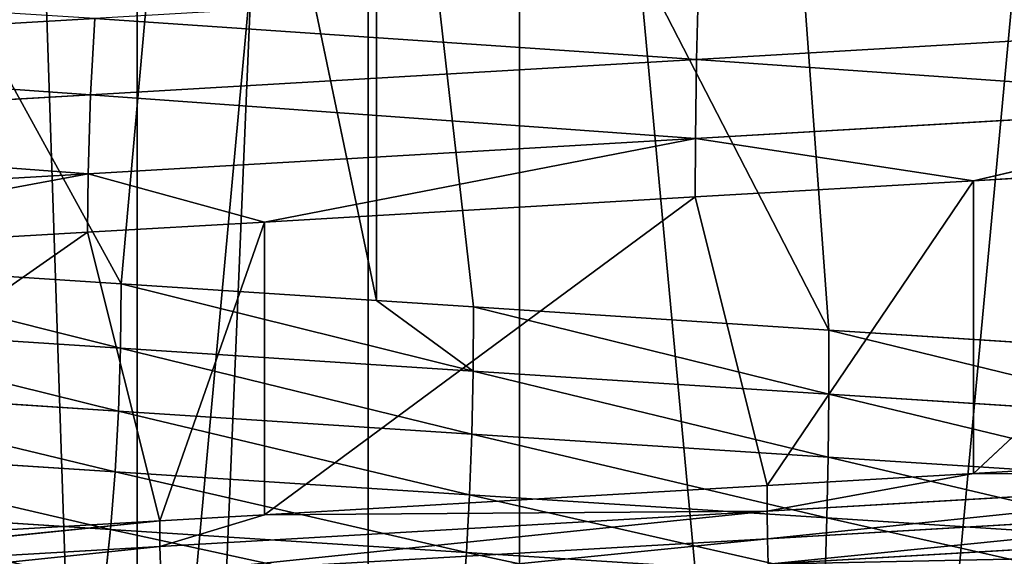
# Model space of a CAD drawing. Extents: x 1 to 183, y 3 to 451.
# Tile 180 of 256: x 85 to 88.88, y 340.74 to 342.86. Entities that reach past the tile are written whole.
import ezdxf

# ---------------------------------------------------------------- set-up
doc = ezdxf.new("R2010")
doc.units = 0
doc.header["$LTSCALE"] = 2.54
doc.layers.get('0').update_dxf_attribs({"color": 13, "linetype": 'CONTINUOUS'})

# ---------------------------------------------------------------- blocks, each defined once
blk = doc.blocks.new('DOZOWNIK_DO_MYD_A_FRIEGO_S')
at = {"color": 0}
for p, q in [((85.4634, 332.2193, 132.7566), (83.6779, 385.5593, 132.5385)), ((85.4634, 332.2193, 132.7566), (83.6779, 385.5593, 132.5385)), ((83.6779, 385.5593, 48.8175), (85.4634, 332.2193, 48.5994)), ((83.6779, 385.5593, 48.8175), (85.4634, 332.2193, 48.5994)), ((85.4634, 332.2193, 132.7566), (85.4634, 385.5593, 132.7566)), ((85.4634, 332.2193, 132.7566), (85.4634, 385.5593, 132.7566)), ((85.4634, 332.2193, 132.7566), (87.6843, 385.5593, 132.9211)), ((85.4634, 332.2193, 132.7566), (87.6843, 385.5593, 132.9211)), ((85.4634, 332.2193, 48.5994), (87.6843, 385.5593, 48.4349)), ((85.4634, 385.5593, 48.5994), (85.4634, 332.2193, 48.5994)), ((85.4634, 385.5593, 48.5994), (85.4634, 332.2193, 48.5994)), ((85.4634, 332.2193, 48.5994), (87.6843, 385.5593, 48.4349)), ((86.3742, 322.0593, 66.7778), (86.3742, 354.5713, 66.7778)), ((86.3742, 322.0593, 66.7778), (86.3742, 354.5713, 66.7778)), ((86.9709, 322.0593, 114.6536), (86.9709, 354.5713, 114.6536)), ((86.9709, 322.0593, 114.6536), (86.9709, 354.5713, 114.6536)), ((85.4001, 341.8181, 64.3563), (83.4935, 345.2875, 64.7394)), ((85.4001, 341.8181, 64.3563), (83.4935, 345.2875, 64.7394)), ((85.4001, 341.8181, 64.3563), (85.6994, 345.1437, 64.3092)), ((85.4001, 341.8181, 64.3563), (85.6994, 345.1437, 64.3092)), ((86.4079, 341.7525, 64.2115), (85.6994, 345.1437, 64.3092)), ((86.4079, 341.7525, 64.2115), (85.6994, 345.1437, 64.3092)), ((88.1923, 341.6365, 64.0505), (86.4078, 345.0976, 64.2115)), ((86.7906, 341.7276, 64.1668), (86.4078, 345.0976, 64.2115)), ((88.1923, 341.6365, 64.0505), (86.4078, 345.0976, 64.2115)), ((86.7906, 341.7276, 64.1668), (86.4078, 345.0976, 64.2115)), ((86.4079, 341.7525, 64.2115), (86.4078, 345.0976, 64.2115)), ((86.4079, 341.7525, 64.2115), (86.4078, 345.0976, 64.2115)), ((88.1923, 341.6365, 64.0505), (87.9458, 344.9976, 64.0655)), ((88.1923, 341.6365, 64.0505), (87.9458, 344.9976, 64.0655)), ((87.6699, 342.7034, 120.2333), (87.6778, 343.0039, 120.118)), ((87.6699, 342.7034, 120.2333), (87.6778, 343.0039, 120.118)), ((82.9606, 342.7283, 119.4081), (85.2966, 342.8647, 119.8573)), ((82.9606, 342.7283, 119.4081), (85.2966, 342.8647, 119.8573)), ((85.2793, 342.5641, 119.9716), (85.2966, 342.8647, 119.8573)), ((85.2793, 342.5641, 119.9716), (85.2966, 342.8647, 119.8573)), ((87.6699, 342.7034, 120.2333), (90.0828, 342.8443, 120.3002)), ((87.6699, 342.7034, 120.2333), (90.0828, 342.8443, 120.3002)), ((85.2793, 342.5641, 119.9716), (87.6699, 342.7034, 120.2333)), ((85.2793, 342.5641, 119.9716), (87.6699, 342.7034, 120.2333)), ((87.6656, 342.3923, 120.2968), (87.6699, 342.7034, 120.2333)), ((87.6656, 342.3923, 120.2968), (87.6699, 342.7034, 120.2333)), ((85.2793, 342.5641, 119.9716), (82.9342, 342.4277, 119.5206)), ((85.2793, 342.5641, 119.9716), (82.9342, 342.4277, 119.5206)), ((85.2793, 342.5641, 119.9716), (85.2699, 342.253, 120.0345)), ((85.2793, 342.5641, 119.9716), (85.2699, 342.253, 120.0345)), ((87.6656, 342.3923, 120.2968), (90.0836, 342.5332, 120.3639)), ((87.6656, 342.3923, 120.2968), (90.0836, 342.5332, 120.3639)), ((88.7619, 342.225, 120.3655), (90.0836, 342.5332, 120.3639)), ((88.7619, 342.225, 120.3655), (90.0836, 342.5332, 120.3639)), ((87.6656, 342.3923, 120.2968), (85.2699, 342.253, 120.0345)), ((87.6656, 342.3923, 120.2968), (85.2699, 342.253, 120.0345)), ((85.9656, 342.0624, 120.145), (87.6656, 342.3923, 120.2968)), ((85.9656, 342.0624, 120.145), (87.6656, 342.3923, 120.2968)), ((87.6646, 342.1612, 120.3107), (87.6656, 342.3923, 120.2968)), ((87.6646, 342.1612, 120.3107), (87.6656, 342.3923, 120.2968)), ((88.7619, 342.225, 120.3655), (87.6656, 342.3923, 120.2968)), ((88.7619, 342.225, 120.3655), (87.6656, 342.3923, 120.2968)), ((90.0838, 342.3021, 120.3777), (88.7619, 341.0705, 120.3655)), ((90.0838, 342.3021, 120.3777), (88.7619, 341.0705, 120.3655)), ((90.0838, 342.3021, 120.3777), (88.7619, 342.225, 120.3655)), ((90.0838, 342.3021, 120.3777), (88.7619, 342.225, 120.3655)), ((82.9197, 342.1166, 119.5826), (85.2699, 342.253, 120.0345)), ((82.9197, 342.1166, 119.5826), (85.2699, 342.253, 120.0345)), ((83.4632, 341.9172, 119.7188), (85.2699, 342.253, 120.0345)), ((83.4632, 341.9172, 119.7188), (85.2699, 342.253, 120.0345)), ((85.2678, 342.0219, 120.0482), (85.2699, 342.253, 120.0345)), ((85.2678, 342.0219, 120.0482), (85.2699, 342.253, 120.0345)), ((85.9656, 342.0624, 120.145), (85.2699, 342.253, 120.0345)), ((85.9656, 342.0624, 120.145), (85.2699, 342.253, 120.0345)), ((88.7619, 342.225, 120.3655), (87.6646, 342.1612, 120.3107)), ((88.7619, 342.225, 120.3655), (87.6646, 342.1612, 120.3107)), ((88.7619, 342.225, 120.3655), (87.9479, 341.0231, 120.3287)), ((88.7619, 342.225, 120.3655), (87.9479, 341.0231, 120.3287)), ((88.7619, 342.225, 120.3655), (88.7619, 341.0705, 120.3655)), ((88.7619, 342.225, 120.3655), (88.7619, 341.0705, 120.3655)), ((87.6646, 342.1612, 120.3107), (85.9656, 340.9079, 120.145)), ((87.6646, 342.1612, 120.3107), (85.9656, 340.9079, 120.145)), ((87.6646, 342.1612, 120.3107), (85.9656, 342.0624, 120.145)), ((87.6646, 342.1612, 120.3107), (85.9656, 342.0624, 120.145)), ((87.6646, 342.1612, 120.3107), (87.9479, 341.0231, 120.3287)), ((87.6646, 342.1612, 120.3107), (87.9479, 341.0231, 120.3287)), ((85.9656, 342.0624, 120.145), (85.2678, 342.0219, 120.0482)), ((85.9656, 342.0624, 120.145), (85.2678, 342.0219, 120.0482)), ((85.9656, 342.0624, 120.145), (85.5522, 340.8839, 120.0897)), ((85.9656, 342.0624, 120.145), (85.5522, 340.8839, 120.0897)), ((85.9656, 342.0624, 120.145), (85.9656, 340.9079, 120.145)), ((85.9656, 342.0624, 120.145), (85.9656, 340.9079, 120.145)), ((85.2678, 342.0219, 120.0482), (83.4632, 340.7626, 119.7188)), ((85.2678, 342.0219, 120.0482), (83.4632, 340.7626, 119.7188)), ((85.2678, 342.0219, 120.0482), (83.4632, 341.9172, 119.7188)), ((85.2678, 342.0219, 120.0482), (83.4632, 341.9172, 119.7188)), ((85.2678, 342.0219, 120.0482), (85.5522, 340.8839, 120.0897)), ((85.2678, 342.0219, 120.0482), (85.5522, 340.8839, 120.0897)), ((85.4001, 341.8181, 64.3563), (84.0266, 341.9076, 64.6177)), ((85.4001, 341.8181, 64.3563), (84.0266, 341.9076, 64.6177)), ((85.4001, 341.8181, 64.3563), (85.3975, 341.5655, 64.34)), ((85.4001, 341.8181, 64.3563), (85.3975, 341.5655, 64.34)), ((86.4079, 341.7525, 64.2115), (85.4001, 341.8181, 64.3563)), ((85.4001, 341.8181, 64.3563), (86.7888, 341.475, 64.1503)), ((85.4001, 341.8181, 64.3563), (86.7888, 341.475, 64.1503)), ((86.4079, 341.7525, 64.2115), (85.4001, 341.8181, 64.3563)), ((86.7906, 341.7276, 64.1668), (86.4079, 341.7525, 64.2115)), ((86.4079, 341.7525, 64.2115), (86.7888, 341.475, 64.1503)), ((86.4079, 341.7525, 64.2115), (86.7888, 341.475, 64.1503)), ((86.7906, 341.7276, 64.1668), (86.4079, 341.7525, 64.2115)), ((86.7888, 341.475, 64.1503), (86.7906, 341.7276, 64.1668)), ((86.7888, 341.475, 64.1503), (86.7906, 341.7276, 64.1668)), ((88.1923, 341.6365, 64.0505), (86.7906, 341.7276, 64.1668)), ((88.1923, 341.6365, 64.0505), (86.7906, 341.7276, 64.1668)), ((85.3975, 341.5655, 64.34), (84.023, 341.655, 64.6015)), ((85.3975, 341.5655, 64.34), (84.023, 341.655, 64.6015)), ((88.1923, 341.6365, 64.0505), (88.1914, 341.3839, 64.0339)), ((88.1923, 341.6365, 64.0505), (88.1914, 341.3839, 64.0339)), ((89.5994, 341.5451, 64.0082), (88.1923, 341.6365, 64.0505)), ((89.5994, 341.5451, 64.0082), (88.1923, 341.6365, 64.0505)), ((85.3895, 341.3172, 64.2913), (85.3975, 341.5655, 64.34)), ((85.3895, 341.3172, 64.2913), (85.3975, 341.5655, 64.34)), ((86.7888, 341.475, 64.1503), (85.3975, 341.5655, 64.34)), ((86.7888, 341.475, 64.1503), (85.3975, 341.5655, 64.34)), ((86.7834, 341.2267, 64.1012), (86.7888, 341.475, 64.1503)), ((86.7834, 341.2267, 64.1012), (86.7888, 341.475, 64.1503)), ((88.1914, 341.3839, 64.0339), (86.7888, 341.475, 64.1503)), ((88.1914, 341.3839, 64.0339), (86.7888, 341.475, 64.1503)), ((85.3895, 341.3172, 64.2913), (84.0125, 341.4067, 64.5532)), ((85.3895, 341.3172, 64.2913), (84.0125, 341.4067, 64.5532)), ((88.1886, 341.1355, 63.9846), (88.1914, 341.3839, 64.0339)), ((88.1886, 341.1355, 63.9846), (88.1914, 341.3839, 64.0339)), ((89.5993, 341.2925, 63.9916), (88.1914, 341.3839, 64.0339)), ((89.5993, 341.2925, 63.9916), (88.1914, 341.3839, 64.0339)), ((85.3764, 341.0774, 64.2109), (85.3895, 341.3172, 64.2913)), ((85.3764, 341.0774, 64.2109), (85.3895, 341.3172, 64.2913)), ((86.7834, 341.2267, 64.1012), (85.3895, 341.3172, 64.2913)), ((86.7834, 341.2267, 64.1012), (85.3895, 341.3172, 64.2913)), ((86.7745, 340.9869, 64.0203), (86.7834, 341.2267, 64.1012)), ((86.7745, 340.9869, 64.0203), (86.7834, 341.2267, 64.1012)), ((88.1886, 341.1355, 63.9846), (86.7834, 341.2267, 64.1012)), ((88.1886, 341.1355, 63.9846), (86.7834, 341.2267, 64.1012)), ((85.3764, 341.0774, 64.2109), (83.9953, 341.167, 64.4737)), ((85.3764, 341.0774, 64.2109), (83.9953, 341.167, 64.4737)), ((90.363, 341.1638, 120.3728), (88.7619, 341.0705, 120.3655)), ((90.363, 341.1638, 120.3728), (88.7619, 341.0705, 120.3655)), ((88.184, 340.8958, 63.9034), (88.1886, 341.1355, 63.9846)), ((88.184, 340.8958, 63.9034), (88.1886, 341.1355, 63.9846)), ((89.5992, 341.0442, 63.9422), (88.1886, 341.1355, 63.9846)), ((89.5992, 341.0442, 63.9422), (88.1886, 341.1355, 63.9846)), ((85.3584, 340.8504, 64.1004), (85.3764, 341.0774, 64.2109)), ((85.3584, 340.8504, 64.1004), (85.3764, 341.0774, 64.2109)), ((86.7745, 340.9869, 64.0203), (85.3764, 341.0774, 64.2109)), ((86.7745, 340.9869, 64.0203), (85.3764, 341.0774, 64.2109)), ((88.7619, 341.0705, 120.3655), (87.9479, 341.0231, 120.3287)), ((88.7619, 341.0705, 120.3655), (87.9479, 341.0231, 120.3287)), ((87.9483, 340.9225, 120.3208), (88.7619, 341.0705, 120.3655)), ((87.9483, 340.9225, 120.3208), (88.7619, 341.0705, 120.3655)), ((87.9483, 340.9225, 120.3208), (90.3629, 341.0632, 120.3649)), ((87.9483, 340.9225, 120.3208), (90.3629, 341.0632, 120.3649)), ((88.7619, 341.0705, 120.3655), (90.3629, 341.0632, 120.3649)), ((88.7619, 341.0705, 120.3655), (90.3629, 341.0632, 120.3649)), ((87.9479, 341.0231, 120.3287), (85.9656, 340.9079, 120.145)), ((87.9479, 341.0231, 120.3287), (85.9656, 340.9079, 120.145)), ((87.9479, 341.0231, 120.3287), (87.9483, 340.9225, 120.3208)), ((87.9479, 341.0231, 120.3287), (87.9483, 340.9225, 120.3208)), ((86.7623, 340.7599, 63.909), (86.7745, 340.9869, 64.0203)), ((86.7623, 340.7599, 63.909), (86.7745, 340.9869, 64.0203)), ((88.184, 340.8958, 63.9034), (86.7745, 340.9869, 64.0203)), ((88.184, 340.8958, 63.9034), (86.7745, 340.9869, 64.0203)), ((85.3584, 340.8504, 64.1004), (83.9714, 340.9399, 64.3643)), ((85.3584, 340.8504, 64.1004), (83.9714, 340.9399, 64.3643)), ((90.3623, 340.9548, 120.338), (87.9499, 340.8141, 120.294)), ((90.3623, 340.9548, 120.338), (87.9499, 340.8141, 120.294)), ((85.9656, 340.9079, 120.145), (85.5522, 340.8839, 120.0897)), ((85.9656, 340.9079, 120.145), (85.5522, 340.8839, 120.0897)), ((87.9483, 340.9225, 120.3208), (85.5533, 340.7833, 120.0819)), ((87.9483, 340.9225, 120.3208), (85.5533, 340.7833, 120.0819)), ((85.9656, 340.9079, 120.145), (85.5533, 340.7833, 120.0819)), ((85.9656, 340.9079, 120.145), (85.5533, 340.7833, 120.0819)), ((85.9656, 340.9079, 120.145), (87.9483, 340.9225, 120.3208)), ((85.9656, 340.9079, 120.145), (87.9483, 340.9225, 120.3208)), ((87.9483, 340.9225, 120.3208), (87.9499, 340.8141, 120.294)), ((87.9483, 340.9225, 120.3208), (87.9499, 340.8141, 120.294)), ((88.1777, 340.6687, 63.7916), (88.184, 340.8958, 63.9034)), ((88.1777, 340.6687, 63.7916), (88.184, 340.8958, 63.9034)), ((89.5989, 340.8044, 63.8608), (88.184, 340.8958, 63.9034)), ((89.5989, 340.8044, 63.8608), (88.184, 340.8958, 63.9034)), ((83.2009, 340.6467, 119.6532), (85.5522, 340.8839, 120.0897)), ((83.2009, 340.6467, 119.6532), (85.5522, 340.8839, 120.0897)), ((85.5522, 340.8839, 120.0897), (83.4632, 340.7626, 119.7188)), ((85.5522, 340.8839, 120.0897), (83.4632, 340.7626, 119.7188)), ((85.3357, 340.6399, 63.9616), (85.3584, 340.8504, 64.1004)), ((85.3357, 340.6399, 63.9616), (85.3584, 340.8504, 64.1004)), ((86.7623, 340.7599, 63.909), (85.3584, 340.8504, 64.1004)), ((86.7623, 340.7599, 63.909), (85.3584, 340.8504, 64.1004)), ((85.5533, 340.7833, 120.0819), (85.5522, 340.8839, 120.0897)), ((85.5533, 340.7833, 120.0819), (85.5522, 340.8839, 120.0897)), ((87.9525, 340.7132, 120.2495), (90.3613, 340.8538, 120.2935)), ((87.9525, 340.7132, 120.2495), (90.3613, 340.8538, 120.2935)), ((85.5571, 340.6749, 120.0552), (87.9499, 340.8141, 120.294)), ((85.5571, 340.6749, 120.0552), (87.9499, 340.8141, 120.294)), ((87.9525, 340.7132, 120.2495), (87.9499, 340.8141, 120.294)), ((87.9525, 340.7132, 120.2495), (87.9499, 340.8141, 120.294)), ((83.2009, 340.6467, 119.6532), (85.5533, 340.7833, 120.0819)), ((83.2009, 340.6467, 119.6532), (85.5533, 340.7833, 120.0819)), ((85.5571, 340.6749, 120.0552), (85.5533, 340.7833, 120.0819)), ((85.5571, 340.6749, 120.0552), (85.5533, 340.7833, 120.0819)), ((86.747, 340.5494, 63.7692), (86.7623, 340.7599, 63.909)), ((86.747, 340.5494, 63.7692), (86.7623, 340.7599, 63.909)), ((88.1777, 340.6687, 63.7916), (86.7623, 340.7599, 63.909)), ((88.1777, 340.6687, 63.7916), (86.7623, 340.7599, 63.909))]:
    blk.add_line(p, q, dxfattribs=at)
mesh = blk.add_polyface(dxfattribs=at)
corners = [(85.4634, 332.2193, 132.7566), (83.6779, 385.5593, 132.5385), (79.8927, 332.2193, 131.8169)]
mesh.append_faces([[corners[k] for k in face] for face in [(0, 1, 2)]], dxfattribs={"color": 0})
mesh = blk.add_polyface(dxfattribs=at)
corners = [(85.4634, 332.2193, 48.5994), (79.8927, 332.2193, 49.5391), (83.6779, 385.5593, 48.8175)]
mesh.append_faces([[corners[k] for k in face] for face in [(0, 1, 2)]], dxfattribs={"color": 0})
mesh = blk.add_polyface(dxfattribs=at)
corners = [(85.4634, 385.5593, 132.7566), (83.6779, 385.5593, 132.5385), (85.4634, 332.2193, 132.7566)]
mesh.append_faces([[corners[k] for k in face] for face in [(0, 1, 2)]], dxfattribs={"color": 0})
mesh = blk.add_polyface(dxfattribs=at)
corners = [(85.4634, 332.2193, 48.5994), (83.6779, 385.5593, 48.8175), (85.4634, 385.5593, 48.5994)]
mesh.append_faces([[corners[k] for k in face] for face in [(0, 1, 2)]], dxfattribs={"color": 0})
mesh = blk.add_polyface(dxfattribs=at)
corners = [(87.6843, 385.5593, 132.9211), (85.4634, 385.5593, 132.7566), (85.4634, 332.2193, 132.7566)]
mesh.append_faces([[corners[k] for k in face] for face in [(0, 1, 2)]], dxfattribs={"color": 0})
mesh = blk.add_polyface(dxfattribs=at)
corners = [(91.1097, 332.2193, 132.9454), (87.6843, 385.5593, 132.9211), (85.4634, 332.2193, 132.7566)]
mesh.append_faces([[corners[k] for k in face] for face in [(0, 1, 2)]], dxfattribs={"color": 0})
mesh = blk.add_polyface(dxfattribs=at)
corners = [(91.1097, 332.2193, 48.4106), (85.4634, 332.2193, 48.5994), (87.6843, 385.5593, 48.4349)]
mesh.append_faces([[corners[k] for k in face] for face in [(0, 1, 2)]], dxfattribs={"color": 0})
mesh = blk.add_polyface(dxfattribs=at)
corners = [(87.6843, 385.5593, 48.4349), (85.4634, 332.2193, 48.5994), (85.4634, 385.5593, 48.5994)]
mesh.append_faces([[corners[k] for k in face] for face in [(0, 1, 2)]], dxfattribs={"color": 0})
mesh = blk.add_polyface(dxfattribs=at)
corners = [(91.1097, 385.5593, 132.9454), (87.6843, 385.5593, 132.9211), (91.1097, 332.2193, 132.9454)]
mesh.append_faces([[corners[k] for k in face] for face in [(0, 1, 2)]], dxfattribs={"color": 0})
mesh = blk.add_polyface(dxfattribs=at)
corners = [(91.1097, 332.2193, 48.4106), (87.6843, 385.5593, 48.4349), (91.1097, 385.5593, 48.4106)]
mesh.append_faces([[corners[k] for k in face] for face in [(0, 1, 2)]], dxfattribs={"color": 0})
mesh = blk.add_polyface(dxfattribs=at)
corners = [(86.3742, 322.0593, 66.7778), (83.4049, 354.5713, 67.3827), (83.4049, 322.0593, 67.3827), (86.3742, 354.5713, 66.7778)]
mesh.append_faces([[corners[k] for k in face] for face in [(0, 1, 2), (1, 0, 3)]], dxfattribs={"vtx0": -1, "color": 0})
mesh = blk.add_polyface(dxfattribs=at)
corners = [(86.9709, 354.5713, 114.6536), (83.9874, 322.0593, 114.1229), (83.9874, 354.5713, 114.1229), (86.9709, 322.0593, 114.6536)]
mesh.append_faces([[corners[k] for k in face] for face in [(0, 1, 2), (1, 0, 3)]], dxfattribs={"vtx0": -1, "color": 0})
mesh = blk.add_polyface(dxfattribs=at)
corners = [(89.3958, 322.0593, 66.5499), (86.3742, 354.5713, 66.7778), (86.3742, 322.0593, 66.7778), (89.3958, 354.5713, 66.5499)]
mesh.append_faces([[corners[k] for k in face] for face in [(0, 1, 2), (1, 0, 3)]], dxfattribs={"vtx0": -1, "color": 0})
mesh = blk.add_polyface(dxfattribs=at)
corners = [(89.9973, 354.5713, 114.8061), (86.9709, 322.0593, 114.6536), (86.9709, 354.5713, 114.6536), (89.9973, 322.0593, 114.8061)]
mesh.append_faces([[corners[k] for k in face] for face in [(0, 1, 2), (1, 0, 3)]], dxfattribs={"vtx0": -1, "color": 0})
mesh = blk.add_polyface(dxfattribs=at)
corners = [(85.6994, 345.1437, 64.3092), (85.4001, 341.8181, 64.3563), (83.4935, 345.2875, 64.7394)]
mesh.append_faces([[corners[k] for k in face] for face in [(0, 1, 2)]], dxfattribs={"color": 0})
mesh = blk.add_polyface(dxfattribs=at)
corners = [(85.4001, 341.8181, 64.3563), (84.0266, 341.9076, 64.6177), (83.4935, 345.2875, 64.7394)]
mesh.append_faces([[corners[k] for k in face] for face in [(0, 1, 2)]], dxfattribs={"color": 0})
mesh = blk.add_polyface(dxfattribs=at)
corners = [(86.4079, 341.7525, 64.2115), (85.4001, 341.8181, 64.3563), (85.6994, 345.1437, 64.3092)]
mesh.append_faces([[corners[k] for k in face] for face in [(0, 1, 2)]], dxfattribs={"color": 0})
mesh = blk.add_polyface(dxfattribs=at)
corners = [(86.4079, 341.7525, 64.2115), (85.6994, 345.1437, 64.3092), (86.4078, 345.0976, 64.2115)]
mesh.append_faces([[corners[k] for k in face] for face in [(0, 1, 2)]], dxfattribs={"color": 0})
mesh = blk.add_polyface(dxfattribs=at)
corners = [(88.1923, 341.6365, 64.0505), (86.4078, 345.0976, 64.2115), (87.9458, 344.9976, 64.0655)]
mesh.append_faces([[corners[k] for k in face] for face in [(0, 1, 2)]], dxfattribs={"color": 0})
mesh = blk.add_polyface(dxfattribs=at)
corners = [(88.1923, 341.6365, 64.0505), (86.7906, 341.7276, 64.1668), (86.4078, 345.0976, 64.2115)]
mesh.append_faces([[corners[k] for k in face] for face in [(0, 1, 2)]], dxfattribs={"color": 0})
mesh = blk.add_polyface(dxfattribs=at)
corners = [(86.7906, 341.7276, 64.1668), (86.4079, 341.7525, 64.2115), (86.4078, 345.0976, 64.2115)]
mesh.append_faces([[corners[k] for k in face] for face in [(0, 1, 2)]], dxfattribs={"color": 0})
mesh = blk.add_polyface(dxfattribs=at)
corners = [(89.622, 344.8888, 64.0081), (89.5994, 341.5451, 64.0082), (87.9458, 344.9976, 64.0655)]
mesh.append_faces([[corners[k] for k in face] for face in [(0, 1, 2)]], dxfattribs={"color": 0})
mesh = blk.add_polyface(dxfattribs=at)
corners = [(89.5994, 341.5451, 64.0082), (88.1923, 341.6365, 64.0505), (87.9458, 344.9976, 64.0655)]
mesh.append_faces([[corners[k] for k in face] for face in [(0, 1, 2)]], dxfattribs={"color": 0})
mesh = blk.add_polyface(dxfattribs=at)
corners = [(90.0828, 342.8443, 120.3002), (87.6778, 343.0039, 120.118), (87.6699, 342.7034, 120.2333), (90.0813, 343.1448, 120.1846)]
mesh.append_faces([[corners[k] for k in face] for face in [(0, 1, 2), (1, 0, 3)]], dxfattribs={"vtx0": -1, "color": 0})
mesh = blk.add_polyface(dxfattribs=at)
corners = [(85.2966, 342.8647, 119.8573), (82.9986, 343.0092, 119.246), (82.9606, 342.7283, 119.4081)]
mesh.append_faces([[corners[k] for k in face] for face in [(0, 1, 2)]], dxfattribs={"color": 0})
mesh = blk.add_polyface(dxfattribs=at)
corners = [(87.6699, 342.7034, 120.2333), (85.2966, 342.8647, 119.8573), (85.2793, 342.5641, 119.9716), (87.6778, 343.0039, 120.118)]
mesh.append_faces([[corners[k] for k in face] for face in [(0, 1, 2), (1, 0, 3)]], dxfattribs={"vtx0": -1, "color": 0})
mesh = blk.add_polyface(dxfattribs=at)
corners = [(85.2793, 342.5641, 119.9716), (82.9606, 342.7283, 119.4081), (82.9342, 342.4277, 119.5206), (85.2966, 342.8647, 119.8573)]
mesh.append_faces([[corners[k] for k in face] for face in [(0, 1, 2), (1, 0, 3)]], dxfattribs={"vtx0": -1, "color": 0})
mesh = blk.add_polyface(dxfattribs=at)
corners = [(90.0836, 342.5332, 120.3639), (87.6699, 342.7034, 120.2333), (87.6656, 342.3923, 120.2968), (90.0828, 342.8443, 120.3002)]
mesh.append_faces([[corners[k] for k in face] for face in [(0, 1, 2), (1, 0, 3)]], dxfattribs={"vtx0": -1, "color": 0})
mesh = blk.add_polyface(dxfattribs=at)
corners = [(87.6656, 342.3923, 120.2968), (85.2793, 342.5641, 119.9716), (85.2699, 342.253, 120.0345), (87.6699, 342.7034, 120.2333)]
mesh.append_faces([[corners[k] for k in face] for face in [(0, 1, 2), (1, 0, 3)]], dxfattribs={"vtx0": -1, "color": 0})
mesh = blk.add_polyface(dxfattribs=at)
corners = [(85.2699, 342.253, 120.0345), (82.9342, 342.4277, 119.5206), (82.9197, 342.1166, 119.5826), (85.2793, 342.5641, 119.9716)]
mesh.append_faces([[corners[k] for k in face] for face in [(0, 1, 2), (1, 0, 3)]], dxfattribs={"vtx0": -1, "color": 0})
mesh = blk.add_polyface(dxfattribs=at)
corners = [(90.0836, 342.5332, 120.3639), (87.6656, 342.3923, 120.2968), (88.7619, 342.225, 120.3655)]
mesh.append_faces([[corners[k] for k in face] for face in [(0, 1, 2)]], dxfattribs={"color": 0})
mesh = blk.add_polyface(dxfattribs=at)
corners = [(90.0838, 342.3021, 120.3777), (90.0836, 342.5332, 120.3639), (88.7619, 342.225, 120.3655)]
mesh.append_faces([[corners[k] for k in face] for face in [(0, 1, 2)]], dxfattribs={"color": 0})
mesh = blk.add_polyface(dxfattribs=at)
corners = [(87.6656, 342.3923, 120.2968), (85.2699, 342.253, 120.0345), (85.9656, 342.0624, 120.145)]
mesh.append_faces([[corners[k] for k in face] for face in [(0, 1, 2)]], dxfattribs={"color": 0})
mesh = blk.add_polyface(dxfattribs=at)
corners = [(87.6656, 342.3923, 120.2968), (85.9656, 342.0624, 120.145), (87.6646, 342.1612, 120.3107)]
mesh.append_faces([[corners[k] for k in face] for face in [(0, 1, 2)]], dxfattribs={"color": 0})
mesh = blk.add_polyface(dxfattribs=at)
corners = [(88.7619, 342.225, 120.3655), (87.6656, 342.3923, 120.2968), (87.6646, 342.1612, 120.3107)]
mesh.append_faces([[corners[k] for k in face] for face in [(0, 1, 2)]], dxfattribs={"color": 0})
mesh = blk.add_polyface(dxfattribs=at)
corners = [(90.363, 341.1638, 120.3728), (90.0838, 342.3021, 120.3777), (88.7619, 341.0705, 120.3655)]
mesh.append_faces([[corners[k] for k in face] for face in [(0, 1, 2)]], dxfattribs={"color": 0})
mesh = blk.add_polyface(dxfattribs=at)
corners = [(90.0838, 342.3021, 120.3777), (88.7619, 342.225, 120.3655), (88.7619, 341.0705, 120.3655)]
mesh.append_faces([[corners[k] for k in face] for face in [(0, 1, 2)]], dxfattribs={"color": 0})
mesh = blk.add_polyface(dxfattribs=at)
corners = [(85.2699, 342.253, 120.0345), (82.9197, 342.1166, 119.5826), (83.4632, 341.9172, 119.7188)]
mesh.append_faces([[corners[k] for k in face] for face in [(0, 1, 2)]], dxfattribs={"color": 0})
mesh = blk.add_polyface(dxfattribs=at)
corners = [(85.2699, 342.253, 120.0345), (83.4632, 341.9172, 119.7188), (85.2678, 342.0219, 120.0482)]
mesh.append_faces([[corners[k] for k in face] for face in [(0, 1, 2)]], dxfattribs={"color": 0})
mesh = blk.add_polyface(dxfattribs=at)
corners = [(85.9656, 342.0624, 120.145), (85.2699, 342.253, 120.0345), (85.2678, 342.0219, 120.0482)]
mesh.append_faces([[corners[k] for k in face] for face in [(0, 1, 2)]], dxfattribs={"color": 0})
mesh = blk.add_polyface(dxfattribs=at)
corners = [(88.7619, 342.225, 120.3655), (87.6646, 342.1612, 120.3107), (87.9479, 341.0231, 120.3287)]
mesh.append_faces([[corners[k] for k in face] for face in [(0, 1, 2)]], dxfattribs={"color": 0})
mesh = blk.add_polyface(dxfattribs=at)
corners = [(88.7619, 342.225, 120.3655), (87.9479, 341.0231, 120.3287), (88.7619, 341.0705, 120.3655)]
mesh.append_faces([[corners[k] for k in face] for face in [(0, 1, 2)]], dxfattribs={"color": 0})
mesh = blk.add_polyface(dxfattribs=at)
corners = [(87.9479, 341.0231, 120.3287), (87.6646, 342.1612, 120.3107), (85.9656, 340.9079, 120.145)]
mesh.append_faces([[corners[k] for k in face] for face in [(0, 1, 2)]], dxfattribs={"color": 0})
mesh = blk.add_polyface(dxfattribs=at)
corners = [(87.6646, 342.1612, 120.3107), (85.9656, 342.0624, 120.145), (85.9656, 340.9079, 120.145)]
mesh.append_faces([[corners[k] for k in face] for face in [(0, 1, 2)]], dxfattribs={"color": 0})
mesh = blk.add_polyface(dxfattribs=at)
corners = [(85.9656, 342.0624, 120.145), (85.2678, 342.0219, 120.0482), (85.5522, 340.8839, 120.0897)]
mesh.append_faces([[corners[k] for k in face] for face in [(0, 1, 2)]], dxfattribs={"color": 0})
mesh = blk.add_polyface(dxfattribs=at)
corners = [(85.9656, 342.0624, 120.145), (85.5522, 340.8839, 120.0897), (85.9656, 340.9079, 120.145)]
mesh.append_faces([[corners[k] for k in face] for face in [(0, 1, 2)]], dxfattribs={"color": 0})
mesh = blk.add_polyface(dxfattribs=at)
corners = [(85.5522, 340.8839, 120.0897), (85.2678, 342.0219, 120.0482), (83.4632, 340.7626, 119.7188)]
mesh.append_faces([[corners[k] for k in face] for face in [(0, 1, 2)]], dxfattribs={"color": 0})
mesh = blk.add_polyface(dxfattribs=at)
corners = [(85.2678, 342.0219, 120.0482), (83.4632, 341.9172, 119.7188), (83.4632, 340.7626, 119.7188)]
mesh.append_faces([[corners[k] for k in face] for face in [(0, 1, 2)]], dxfattribs={"color": 0})
mesh = blk.add_polyface(dxfattribs=at)
corners = [(84.0266, 341.9076, 64.6177), (85.3975, 341.5655, 64.34), (84.023, 341.655, 64.6015), (85.4001, 341.8181, 64.3563)]
mesh.append_faces([[corners[k] for k in face] for face in [(0, 1, 2), (1, 0, 3)]], dxfattribs={"vtx0": -1, "color": 0})
mesh = blk.add_polyface(dxfattribs=at)
corners = [(86.7888, 341.475, 64.1503), (85.3975, 341.5655, 64.34), (85.4001, 341.8181, 64.3563)]
mesh.append_faces([[corners[k] for k in face] for face in [(0, 1, 2)]], dxfattribs={"color": 0})
mesh = blk.add_polyface(dxfattribs=at)
corners = [(86.7888, 341.475, 64.1503), (85.4001, 341.8181, 64.3563), (86.4079, 341.7525, 64.2115)]
mesh.append_faces([[corners[k] for k in face] for face in [(0, 1, 2)]], dxfattribs={"color": 0})
mesh = blk.add_polyface(dxfattribs=at)
corners = [(86.7906, 341.7276, 64.1668), (86.7888, 341.475, 64.1503), (86.4079, 341.7525, 64.2115)]
mesh.append_faces([[corners[k] for k in face] for face in [(0, 1, 2)]], dxfattribs={"color": 0})
mesh = blk.add_polyface(dxfattribs=at)
corners = [(86.7906, 341.7276, 64.1668), (88.1914, 341.3839, 64.0339), (86.7888, 341.475, 64.1503), (88.1923, 341.6365, 64.0505)]
mesh.append_faces([[corners[k] for k in face] for face in [(0, 1, 2), (1, 0, 3)]], dxfattribs={"vtx0": -1, "color": 0})
mesh = blk.add_polyface(dxfattribs=at)
corners = [(84.023, 341.655, 64.6015), (85.3895, 341.3172, 64.2913), (84.0125, 341.4067, 64.5532), (85.3975, 341.5655, 64.34)]
mesh.append_faces([[corners[k] for k in face] for face in [(0, 1, 2), (1, 0, 3)]], dxfattribs={"vtx0": -1, "color": 0})
mesh = blk.add_polyface(dxfattribs=at)
corners = [(88.1923, 341.6365, 64.0505), (89.5993, 341.2925, 63.9916), (88.1914, 341.3839, 64.0339), (89.5994, 341.5451, 64.0082)]
mesh.append_faces([[corners[k] for k in face] for face in [(0, 1, 2), (1, 0, 3)]], dxfattribs={"vtx0": -1, "color": 0})
mesh = blk.add_polyface(dxfattribs=at)
corners = [(85.3975, 341.5655, 64.34), (86.7834, 341.2267, 64.1012), (85.3895, 341.3172, 64.2913), (86.7888, 341.475, 64.1503)]
mesh.append_faces([[corners[k] for k in face] for face in [(0, 1, 2), (1, 0, 3)]], dxfattribs={"vtx0": -1, "color": 0})
mesh = blk.add_polyface(dxfattribs=at)
corners = [(86.7888, 341.475, 64.1503), (88.1886, 341.1355, 63.9846), (86.7834, 341.2267, 64.1012), (88.1914, 341.3839, 64.0339)]
mesh.append_faces([[corners[k] for k in face] for face in [(0, 1, 2), (1, 0, 3)]], dxfattribs={"vtx0": -1, "color": 0})
mesh = blk.add_polyface(dxfattribs=at)
corners = [(84.0125, 341.4067, 64.5532), (85.3764, 341.0774, 64.2109), (83.9953, 341.167, 64.4737), (85.3895, 341.3172, 64.2913)]
mesh.append_faces([[corners[k] for k in face] for face in [(0, 1, 2), (1, 0, 3)]], dxfattribs={"vtx0": -1, "color": 0})
mesh = blk.add_polyface(dxfattribs=at)
corners = [(88.1914, 341.3839, 64.0339), (89.5992, 341.0442, 63.9422), (88.1886, 341.1355, 63.9846), (89.5993, 341.2925, 63.9916)]
mesh.append_faces([[corners[k] for k in face] for face in [(0, 1, 2), (1, 0, 3)]], dxfattribs={"vtx0": -1, "color": 0})
mesh = blk.add_polyface(dxfattribs=at)
corners = [(85.3895, 341.3172, 64.2913), (86.7745, 340.9869, 64.0203), (85.3764, 341.0774, 64.2109), (86.7834, 341.2267, 64.1012)]
mesh.append_faces([[corners[k] for k in face] for face in [(0, 1, 2), (1, 0, 3)]], dxfattribs={"vtx0": -1, "color": 0})
mesh = blk.add_polyface(dxfattribs=at)
corners = [(86.7834, 341.2267, 64.1012), (88.184, 340.8958, 63.9034), (86.7745, 340.9869, 64.0203), (88.1886, 341.1355, 63.9846)]
mesh.append_faces([[corners[k] for k in face] for face in [(0, 1, 2), (1, 0, 3)]], dxfattribs={"vtx0": -1, "color": 0})
mesh = blk.add_polyface(dxfattribs=at)
corners = [(83.9953, 341.167, 64.4737), (85.3584, 340.8504, 64.1004), (83.9714, 340.9399, 64.3643), (85.3764, 341.0774, 64.2109)]
mesh.append_faces([[corners[k] for k in face] for face in [(0, 1, 2), (1, 0, 3)]], dxfattribs={"vtx0": -1, "color": 0})
mesh = blk.add_polyface(dxfattribs=at)
corners = [(90.363, 341.1638, 120.3728), (88.7619, 341.0705, 120.3655), (90.3629, 341.0632, 120.3649)]
mesh.append_faces([[corners[k] for k in face] for face in [(0, 1, 2)]], dxfattribs={"color": 0})
mesh = blk.add_polyface(dxfattribs=at)
corners = [(88.1886, 341.1355, 63.9846), (89.5989, 340.8044, 63.8608), (88.184, 340.8958, 63.9034), (89.5992, 341.0442, 63.9422)]
mesh.append_faces([[corners[k] for k in face] for face in [(0, 1, 2), (1, 0, 3)]], dxfattribs={"vtx0": -1, "color": 0})
mesh = blk.add_polyface(dxfattribs=at)
corners = [(85.3764, 341.0774, 64.2109), (86.7623, 340.7599, 63.909), (85.3584, 340.8504, 64.1004), (86.7745, 340.9869, 64.0203)]
mesh.append_faces([[corners[k] for k in face] for face in [(0, 1, 2), (1, 0, 3)]], dxfattribs={"vtx0": -1, "color": 0})
mesh = blk.add_polyface(dxfattribs=at)
corners = [(88.7619, 341.0705, 120.3655), (87.9479, 341.0231, 120.3287), (87.9483, 340.9225, 120.3208)]
mesh.append_faces([[corners[k] for k in face] for face in [(0, 1, 2)]], dxfattribs={"color": 0})
mesh = blk.add_polyface(dxfattribs=at)
corners = [(90.3629, 341.0632, 120.3649), (88.7619, 341.0705, 120.3655), (87.9483, 340.9225, 120.3208)]
mesh.append_faces([[corners[k] for k in face] for face in [(0, 1, 2)]], dxfattribs={"color": 0})
mesh = blk.add_polyface(dxfattribs=at)
corners = [(87.9499, 340.8141, 120.294), (90.3629, 341.0632, 120.3649), (87.9483, 340.9225, 120.3208), (90.3623, 340.9548, 120.338)]
mesh.append_faces([[corners[k] for k in face] for face in [(0, 1, 2), (1, 0, 3)]], dxfattribs={"vtx0": -1, "color": 0})
mesh = blk.add_polyface(dxfattribs=at)
corners = [(87.9483, 340.9225, 120.3208), (87.9479, 341.0231, 120.3287), (85.9656, 340.9079, 120.145)]
mesh.append_faces([[corners[k] for k in face] for face in [(0, 1, 2)]], dxfattribs={"color": 0})
mesh = blk.add_polyface(dxfattribs=at)
corners = [(86.7745, 340.9869, 64.0203), (88.1777, 340.6687, 63.7916), (86.7623, 340.7599, 63.909), (88.184, 340.8958, 63.9034)]
mesh.append_faces([[corners[k] for k in face] for face in [(0, 1, 2), (1, 0, 3)]], dxfattribs={"vtx0": -1, "color": 0})
mesh = blk.add_polyface(dxfattribs=at)
corners = [(83.9714, 340.9399, 64.3643), (85.3357, 340.6399, 63.9616), (83.9415, 340.7294, 64.2269), (85.3584, 340.8504, 64.1004)]
mesh.append_faces([[corners[k] for k in face] for face in [(0, 1, 2), (1, 0, 3)]], dxfattribs={"vtx0": -1, "color": 0})
mesh = blk.add_polyface(dxfattribs=at)
corners = [(87.9525, 340.7132, 120.2495), (90.3623, 340.9548, 120.338), (87.9499, 340.8141, 120.294), (90.3613, 340.8538, 120.2935)]
mesh.append_faces([[corners[k] for k in face] for face in [(0, 1, 2), (1, 0, 3)]], dxfattribs={"vtx0": -1, "color": 0})
mesh = blk.add_polyface(dxfattribs=at)
corners = [(85.9656, 340.9079, 120.145), (85.5522, 340.8839, 120.0897), (85.5533, 340.7833, 120.0819)]
mesh.append_faces([[corners[k] for k in face] for face in [(0, 1, 2)]], dxfattribs={"color": 0})
mesh = blk.add_polyface(dxfattribs=at)
corners = [(85.5571, 340.6749, 120.0552), (87.9483, 340.9225, 120.3208), (85.5533, 340.7833, 120.0819), (87.9499, 340.8141, 120.294)]
mesh.append_faces([[corners[k] for k in face] for face in [(0, 1, 2), (1, 0, 3)]], dxfattribs={"vtx0": -1, "color": 0})
mesh = blk.add_polyface(dxfattribs=at)
corners = [(87.9483, 340.9225, 120.3208), (85.9656, 340.9079, 120.145), (85.5533, 340.7833, 120.0819)]
mesh.append_faces([[corners[k] for k in face] for face in [(0, 1, 2)]], dxfattribs={"color": 0})
mesh = blk.add_polyface(dxfattribs=at)
corners = [(88.184, 340.8958, 63.9034), (89.5985, 340.5774, 63.7489), (88.1777, 340.6687, 63.7916), (89.5989, 340.8044, 63.8608)]
mesh.append_faces([[corners[k] for k in face] for face in [(0, 1, 2), (1, 0, 3)]], dxfattribs={"vtx0": -1, "color": 0})
mesh = blk.add_polyface(dxfattribs=at)
corners = [(85.5522, 340.8839, 120.0897), (83.4632, 340.7626, 119.7188), (83.2009, 340.6467, 119.6532)]
mesh.append_faces([[corners[k] for k in face] for face in [(0, 1, 2)]], dxfattribs={"color": 0})
mesh = blk.add_polyface(dxfattribs=at)
corners = [(85.5533, 340.7833, 120.0819), (85.5522, 340.8839, 120.0897), (83.2009, 340.6467, 119.6532)]
mesh.append_faces([[corners[k] for k in face] for face in [(0, 1, 2)]], dxfattribs={"color": 0})
mesh = blk.add_polyface(dxfattribs=at)
corners = [(85.3584, 340.8504, 64.1004), (86.747, 340.5494, 63.7692), (85.3357, 340.6399, 63.9616), (86.7623, 340.7599, 63.909)]
mesh.append_faces([[corners[k] for k in face] for face in [(0, 1, 2), (1, 0, 3)]], dxfattribs={"vtx0": -1, "color": 0})
mesh = blk.add_polyface(dxfattribs=at)
corners = [(90.3613, 340.8538, 120.2935), (87.9525, 340.7132, 120.2495), (90.3599, 340.7633, 120.2334)]
mesh.append_faces([[corners[k] for k in face] for face in [(0, 1, 2)]], dxfattribs={"color": 0})
mesh = blk.add_polyface(dxfattribs=at)
corners = [(85.5633, 340.5739, 120.0111), (87.9499, 340.8141, 120.294), (85.5571, 340.6749, 120.0552), (87.9525, 340.7132, 120.2495)]
mesh.append_faces([[corners[k] for k in face] for face in [(0, 1, 2), (1, 0, 3)]], dxfattribs={"vtx0": -1, "color": 0})
mesh = blk.add_polyface(dxfattribs=at)
corners = [(83.2068, 340.5383, 119.6269), (85.5533, 340.7833, 120.0819), (83.2009, 340.6467, 119.6532), (85.5571, 340.6749, 120.0552)]
mesh.append_faces([[corners[k] for k in face] for face in [(0, 1, 2), (1, 0, 3)]], dxfattribs={"vtx0": -1, "color": 0})
mesh = blk.add_polyface(dxfattribs=at)
corners = [(86.7623, 340.7599, 63.909), (88.1697, 340.4582, 63.6511), (86.747, 340.5494, 63.7692), (88.1777, 340.6687, 63.7916)]
mesh.append_faces([[corners[k] for k in face] for face in [(0, 1, 2), (1, 0, 3)]], dxfattribs={"vtx0": -1, "color": 0})
mesh = blk.add_polyface(dxfattribs=at)
corners = [(90.3599, 340.7633, 120.2334), (87.9525, 340.7132, 120.2495), (87.9561, 340.6226, 120.1896)]
mesh.append_faces([[corners[k] for k in face] for face in [(0, 1, 2)]], dxfattribs={"color": 0})
mesh = blk.add_polyface(dxfattribs=at)
corners = [(90.3599, 340.7633, 120.2334), (87.9561, 340.6226, 120.1896), (90.3588, 340.7086, 120.1848)]
mesh.append_faces([[corners[k] for k in face] for face in [(0, 1, 2)]], dxfattribs={"color": 0})

msp = doc.modelspace()

# ---------------------------------------------------------------- block references
at = {"color": 0}
msp.add_blockref('DOZOWNIK_DO_MYD_A_FRIEGO_S', (0, 0), dxfattribs=at)

doc.saveas('drawing.dxf')
